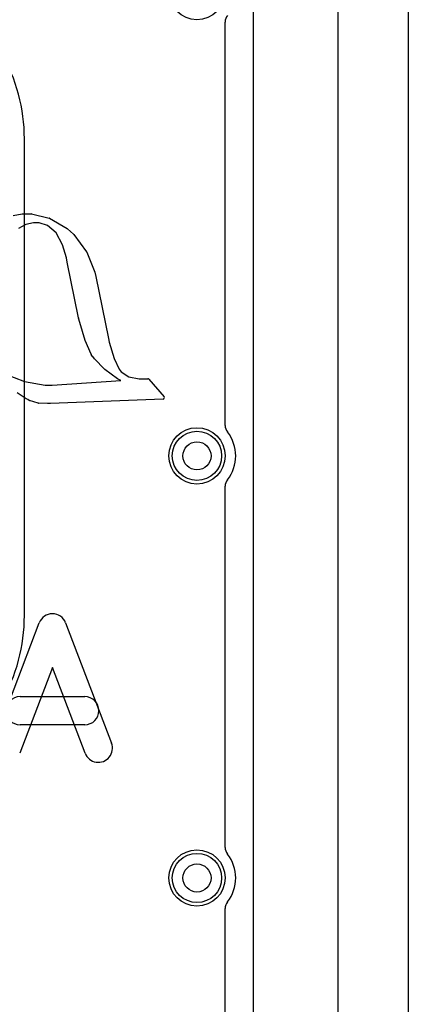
# Model space of a CAD drawing. Extents: x 0 to 20.5, y -0.5 to 20.
# Tile 21 of 25: x 17.7 to 20.5, y 6.1 to 13.1. Entities that reach past the tile are written whole.
import ezdxf

# ---------------------------------------------------------------- set-up
doc = ezdxf.new("R2010")
doc.units = 0
for name, color, linetype in [('Hole', 1, 'CONTINUOUS'), ('L1', 3, 'CONTINUOUS'), ('L2', 3, 'CONTINUOUS'), ('L3', 3, 'CONTINUOUS'), ('L4', 3, 'CONTINUOUS'), ('Outline', 7, 'CONTINUOUS'), ('PartsSilk-B', 221, 'CONTINUOUS'), ('Resist-A', 2, 'CONTINUOUS'), ('Resist-B', 2, 'CONTINUOUS'), ('Silk-A', 140, 'CONTINUOUS'), ('Silk-B', 140, 'CONTINUOUS')]:
    doc.layers.add(name, color=color, linetype=linetype)

msp = doc.modelspace()

# ---------------------------------------------------------------- linework, layer by layer
at = {"layer": 'Hole'}
for centre in [(19, 10), (19, 7)]:
    msp.add_circle(centre, 0.1, dxfattribs=at)
at = {"layer": 'L1'}
msp.add_line((19.4, 14.42503), (19.4, 1.1), dxfattribs=at)
for centre in [(19, 13.3), (19, 10), (19, 7)]:
    msp.add_circle(centre, 0.2, dxfattribs=at)
at = {"layer": 'L2'}
msp.add_line((19.4, 14.53825), (19.4, 1.1), dxfattribs=at)
for centre in [(19, 13.3), (19, 10), (19, 7)]:
    msp.add_circle(centre, 0.2, dxfattribs=at)
at = {"layer": 'L3'}
for p, q in [((19.4, 14.53823), (19.4, 1.1)), ((17.77504, 8.86436), (17.77504, 12.25262))]:
    msp.add_line(p, q, dxfattribs=at)
for centre in [(19, 13.3), (19, 10), (19, 7)]:
    msp.add_circle(centre, 0.2, dxfattribs=at)
for centre, start, end in [((16.55, 12.25262), 0, 29.999901), ((16.55, 8.86436), -29.999496, 0)]:
    msp.add_arc(centre, 1.22504, start, end, dxfattribs=at)
at = {"layer": 'L4'}
msp.add_line((19.4, 14.42503), (19.4, 1.1), dxfattribs=at)
for centre in [(19, 13.3), (19, 10), (19, 7)]:
    msp.add_circle(centre, 0.2, dxfattribs=at)
at = {"layer": 'Outline'}
msp.add_line((20, 15), (20, 1), dxfattribs=at)
at = {"layer": 'PartsSilk-B'}
for p, q in [((17.69573, 11.70892), (17.75789, 11.72118)), ((17.75983, 11.72137), (17.82207, 11.72137)), ((17.82449, 11.72107), (17.95129, 11.68945)), ((17.9539, 11.6884), (18.07826, 11.61612)), ((17.7856, 11.64536), (17.73336, 11.61487)), ((17.84051, 11.65551), (17.7856, 11.64536)), ((17.87885, 11.65551), (17.84051, 11.65551)), ((17.93878, 11.63815), (17.87885, 11.65551)), ((18.00017, 11.58592), (17.93878, 11.63815)), ((18.04593, 11.49897), (18.00017, 11.58592)), ((18.08011, 11.61473), (18.10113, 11.59481)), ((18.10113, 11.59481), (18.12403, 11.57452)), ((18.1254, 11.57304), (18.21687, 11.45099)), ((18.07296, 11.40802), (18.04593, 11.49897)), ((18.07901, 11.37715), (18.07296, 11.40802)), ((18.21815, 11.44871), (18.27521, 11.30639)), ((18.15921, 10.98034), (18.07902, 11.37709)), ((18.27574, 11.3046), (18.28172, 11.27423)), ((18.28172, 11.27423), (18.37076, 10.83533)), ((18.16763, 10.94893), (18.15935, 10.97972)), ((18.20578, 10.82079), (18.16771, 10.94868)), ((18.24854, 10.72246), (18.20619, 10.81965)), ((18.37076, 10.83533), (18.37652, 10.80719)), ((18.37652, 10.80719), (18.41256, 10.69296)), ((18.25944, 10.70598), (18.24942, 10.72086)), ((18.27213, 10.68976), (18.25986, 10.7054)), ((18.34404, 10.61537), (18.27281, 10.68898)), ((18.41256, 10.69296), (18.44805, 10.61642)), ((17.62814, 10.58527), (17.77606, 10.52763)), ((18.4357, 10.54861), (18.34535, 10.61423)), ((18.44805, 10.61642), (18.45357, 10.60689)), ((18.45357, 10.60689), (18.46154, 10.59712)), ((18.46154, 10.59712), (18.51674, 10.5611)), ((17.77606, 10.52763), (17.92271, 10.50294)), ((17.92271, 10.50294), (17.97148, 10.50294)), ((17.97148, 10.50294), (18.45872, 10.53588)), ((18.45872, 10.53588), (18.43677, 10.54793)), ((18.51674, 10.5611), (18.58891, 10.54683)), ((18.58893, 10.54682), (18.60521, 10.54772)), ((18.60576, 10.54773), (18.65122, 10.54773)), ((18.65879, 10.54427), (18.76624, 10.41985)), ((17.78714, 10.40588), (17.72327, 10.44887)), ((17.79807, 10.40056), (17.78842, 10.40515)), ((17.80944, 10.39385), (17.79807, 10.40056)), ((17.87171, 10.37529), (17.81171, 10.39287)), ((17.93843, 10.37123), (17.87395, 10.37491)), ((17.9605, 10.37121), (17.939, 10.37121)), ((18.75907, 10.40332), (17.9609, 10.37122)), ((17.5547, 7.95782), (17.88062, 8.81338)), ((18.06752, 8.81338), (18.39345, 7.95782)), ((17.97407, 8.49688), (17.7416, 7.88662)), ((18.20655, 7.88662), (17.97407, 8.49688)), ((17.74444, 8.28889), (18.2037, 8.28889)), ((18.2037, 8.08889), (17.74444, 8.08889))]:
    msp.add_line(p, q, dxfattribs=at)
for centre, radius, start, end in [((17.75983, 11.71137), 0.01, 90, 101.186329), ((17.82207, 11.71137), 0.01, 75.991557, 90), ((17.94887, 11.67975), 0.01001, 59.821875, 75.991557), ((18.07323, 11.60747), 0.01001, 46.539403, 59.821875), ((18.1174, 11.56704), 0.01, 36.869898, 48.447387), ((18.20887, 11.44499), 0.01, 21.843977, 36.869898), ((18.08882, 11.37907), 0.01, -168.926129, -168.577679), ((18.26593, 11.30267), 0.01, 11.130111, 21.843977), ((18.16901, 10.98232), 0.01, -168.577679, -164.935766), ((18.17729, 10.95153), 0.01, -164.935766, -163.432533), ((18.21536, 10.82364), 0.01, -163.432533, -156.485443), ((18.25771, 10.72645), 0.01, -156.485443, -146.00796), ((18.26773, 10.71157), 0.01, -146.00796, -141.903915), ((18.28, 10.69593), 0.01, -141.903915, -135.972395), ((18.35123, 10.62232), 0.01, -135.972395, -126.010525), ((18.44158, 10.5567), 0.01, -126.010525, -118.743036), ((18.58892, 10.54683), 0.00001, 180, -45), ((18.60576, 10.53771), 0.01002, 90, 93.144957), ((18.65122, 10.53773), 0.01, 40.824935, 90), ((17.79272, 10.41418), 0.01, -123.912513, -115.463345), ((17.81452, 10.40247), 0.01001, -120.511999, -106.315193), ((17.87452, 10.38489), 0.01, -106.315193, -93.268853), ((17.939, 10.38121), 0.01, -93.268853, -90), ((17.9605, 10.38121), 0.01, -90, -87.707099), ((18.75867, 10.41331), 0.01, -87.7071, 40.824935), ((17.97407, 8.77778), 0.1, 20.854458, 159.145542), ((17.74444, 8.18889), 0.1, 90, -90), ((18.2037, 8.18889), 0.1, -90, 90), ((18.3, 7.92222), 0.1, -159.145542, 20.854597)]:
    msp.add_arc(centre, radius, start, end, dxfattribs=at)
at = {"layer": 'Resist-A'}
for centre in [(19, 10), (19, 7)]:
    msp.add_circle(centre, 0.175, dxfattribs=at)
at = {"layer": 'Resist-B'}
for centre in [(19, 10), (19, 7)]:
    msp.add_circle(centre, 0.175, dxfattribs=at)
at = {"layer": 'Silk-A'}
for p, q in [((20.5, 14.425), (20.5, -0.425)), ((19.2, 10.21651), (19.2, 13.08349)), ((19.2, 7.21651), (19.2, 9.78349)), ((19.2, 4.21651), (19.2, 6.78349))]:
    msp.add_line(p, q, dxfattribs=at)
for centre, radius, start, end in [((19.275, 13.08349), 0.075, 141.783994, 180), ((19.275, 10.21651), 0.075, 180, -141.783994), ((19, 10), 0.275, -38.213046, 38.213046), ((19.275, 9.78349), 0.075, 141.783994, 180), ((19.275, 7.21651), 0.075, 180, -141.783994), ((19, 7), 0.275, -38.213046, 38.213046), ((19.275, 6.78349), 0.075, 141.783994, 180)]:
    msp.add_arc(centre, radius, start, end, dxfattribs=at)
at = {"layer": 'Silk-B'}
for p, q in [((17.69573, 11.70892), (17.75789, 11.72118)), ((17.75983, 11.72137), (17.82207, 11.72137)), ((17.82449, 11.72107), (17.95129, 11.68945)), ((17.9539, 11.6884), (18.07826, 11.61612)), ((17.7856, 11.64536), (17.73336, 11.61487)), ((17.84051, 11.65551), (17.7856, 11.64536)), ((17.87885, 11.65551), (17.84051, 11.65551)), ((17.93878, 11.63815), (17.87885, 11.65551)), ((18.00017, 11.58592), (17.93878, 11.63815)), ((18.04593, 11.49897), (18.00017, 11.58592)), ((18.08011, 11.61473), (18.10113, 11.59481)), ((18.10113, 11.59481), (18.12403, 11.57452)), ((18.1254, 11.57304), (18.21687, 11.45099)), ((18.07296, 11.40802), (18.04593, 11.49897)), ((18.07901, 11.37715), (18.07296, 11.40802)), ((18.21815, 11.44871), (18.27521, 11.30639)), ((18.15921, 10.98034), (18.07902, 11.37709)), ((18.27574, 11.3046), (18.28172, 11.27423)), ((18.28172, 11.27423), (18.37076, 10.83533)), ((18.16763, 10.94893), (18.15935, 10.97972)), ((18.20578, 10.82079), (18.16771, 10.94868)), ((18.24854, 10.72246), (18.20619, 10.81965)), ((18.37076, 10.83533), (18.37652, 10.80719)), ((18.37652, 10.80719), (18.41256, 10.69296)), ((18.25944, 10.70598), (18.24942, 10.72086)), ((18.27213, 10.68976), (18.25986, 10.7054)), ((18.34404, 10.61537), (18.27281, 10.68898)), ((18.41256, 10.69296), (18.44805, 10.61642)), ((17.62814, 10.58527), (17.77606, 10.52763)), ((18.4357, 10.54861), (18.34535, 10.61423)), ((18.44805, 10.61642), (18.45357, 10.60689)), ((18.45357, 10.60689), (18.46154, 10.59712)), ((18.46154, 10.59712), (18.51674, 10.5611)), ((17.77606, 10.52763), (17.92271, 10.50294)), ((17.92271, 10.50294), (17.97148, 10.50294)), ((17.97148, 10.50294), (18.45872, 10.53588)), ((18.45872, 10.53588), (18.43677, 10.54793)), ((18.51674, 10.5611), (18.58891, 10.54683)), ((18.58893, 10.54682), (18.60521, 10.54772)), ((18.60576, 10.54773), (18.65122, 10.54773)), ((18.65879, 10.54427), (18.76624, 10.41985)), ((17.78714, 10.40588), (17.72327, 10.44887)), ((17.79807, 10.40056), (17.78842, 10.40515)), ((17.80944, 10.39385), (17.79807, 10.40056)), ((17.87171, 10.37529), (17.81171, 10.39287)), ((17.93843, 10.37123), (17.87395, 10.37491)), ((17.9605, 10.37121), (17.939, 10.37121)), ((18.75907, 10.40332), (17.9609, 10.37122)), ((17.5547, 7.95782), (17.88062, 8.81338)), ((18.06752, 8.81338), (18.39345, 7.95782)), ((17.97407, 8.49688), (17.7416, 7.88662)), ((18.20655, 7.88662), (17.97407, 8.49688)), ((17.74444, 8.28889), (18.2037, 8.28889)), ((18.2037, 8.08889), (17.74444, 8.08889))]:
    msp.add_line(p, q, dxfattribs=at)
for centre, radius, start, end in [((17.75983, 11.71137), 0.01, 90, 101.186329), ((17.82207, 11.71137), 0.01, 75.991557, 90), ((17.94887, 11.67975), 0.01001, 59.821875, 75.991557), ((18.07323, 11.60747), 0.01001, 46.539403, 59.821875), ((18.1174, 11.56704), 0.01, 36.869898, 48.447387), ((18.20887, 11.44499), 0.01, 21.843977, 36.869898), ((18.08882, 11.37907), 0.01, -168.926129, -168.577679), ((18.26593, 11.30267), 0.01, 11.130111, 21.843977), ((18.16901, 10.98232), 0.01, -168.577679, -164.935766), ((18.17729, 10.95153), 0.01, -164.935766, -163.432533), ((18.21536, 10.82364), 0.01, -163.432533, -156.485443), ((18.25771, 10.72645), 0.01, -156.485443, -146.00796), ((18.26773, 10.71157), 0.01, -146.00796, -141.903915), ((18.28, 10.69593), 0.01, -141.903915, -135.972395), ((18.35123, 10.62232), 0.01, -135.972395, -126.010525), ((18.44158, 10.5567), 0.01, -126.010525, -118.743036), ((18.58892, 10.54683), 0.00001, 180, -45), ((18.60576, 10.53771), 0.01002, 90, 93.144957), ((18.65122, 10.53773), 0.01, 40.824935, 90), ((17.79272, 10.41418), 0.01, -123.912513, -115.463345), ((17.81452, 10.40247), 0.01001, -120.511999, -106.315193), ((17.87452, 10.38489), 0.01, -106.315193, -93.268853), ((17.939, 10.38121), 0.01, -93.268853, -90), ((17.9605, 10.38121), 0.01, -90, -87.707099), ((18.75867, 10.41331), 0.01, -87.7071, 40.824935), ((17.97407, 8.77778), 0.1, 20.854458, 159.145542), ((17.74444, 8.18889), 0.1, 90, -90), ((18.2037, 8.18889), 0.1, -90, 90), ((18.3, 7.92222), 0.1, -159.145542, 20.854597)]:
    msp.add_arc(centre, radius, start, end, dxfattribs=at)

doc.saveas('drawing.dxf')
